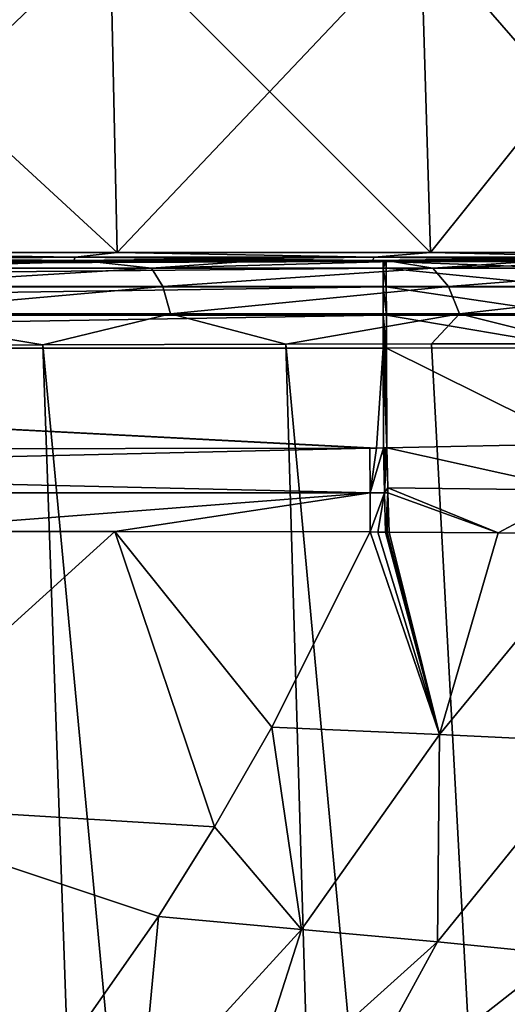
# Model space of a CAD drawing. Header units: millimetres. Extents: x -23 to 23, y 0 to 187.
# Tile 26 of 37: x 7.01 to 12.64, y 123.42 to 134.79. Entities that reach past the tile are written whole.
import ezdxf

# ---------------------------------------------------------------- set-up
doc = ezdxf.new("R2010")
doc.units = ezdxf.units.MM
doc.header["$LTSCALE"] = 83.635285
for name, color, linetype in [('101', 7, 'CONTINUOUS'), ('104', 7, 'CONTINUOUS'), ('105', 7, 'CONTINUOUS'), ('107', 7, 'CONTINUOUS'), ('112', 7, 'CONTINUOUS'), ('116', 7, 'CONTINUOUS'), ('130', 7, 'CONTINUOUS'), ('132', 7, 'CONTINUOUS'), ('20', 7, 'CONTINUOUS'), ('21', 7, 'CONTINUOUS'), ('28', 7, 'CONTINUOUS'), ('29', 7, 'CONTINUOUS'), ('30', 7, 'CONTINUOUS'), ('5', 7, 'CONTINUOUS'), ('6', 7, 'CONTINUOUS'), ('85', 7, 'CONTINUOUS'), ('86', 7, 'CONTINUOUS'), ('87', 7, 'CONTINUOUS')]:
    doc.layers.add(name, color=color, linetype=linetype)

msp = doc.modelspace()

# ---------------------------------------------------------------- linework, layer by layer
at = {"layer": '101', "color": 7, "linetype": 'CONTINUOUS'}
for points in [[(-19.993, 132, 125.998), (20.217, 132, 124), (-20.217, 132, 124), (-19.993, 132, 125.998)], [(-20.217, 132, 124), (20.217, 132, 124), (18.921, 132, 6.148), (-20.217, 132, 124)], [(4.136, 132, 19.46), (-20.217, 132, 124), (8.092, 132, 18.175), (4.136, 132, 19.46)], [(8.092, 132, 18.175), (-20.217, 132, 124), (11.694, 132, 16.095), (8.092, 132, 18.175)], [(11.694, 132, 16.095), (-20.217, 132, 124), (14.785, 132, 13.312), (11.694, 132, 16.095)], [(14.785, 132, 13.312), (-20.217, 132, 124), (17.229, 132, 9.947), (14.785, 132, 13.312)], [(17.229, 132, 9.947), (-20.217, 132, 124), (18.921, 132, 6.148), (17.229, 132, 9.947)], [(19.997, 132, 125.98), (20.217, 132, 124), (-19.993, 132, 125.998), (19.997, 132, 125.98)], [(-19.713, 132, 126.97), (19.997, 132, 125.98), (-19.993, 132, 125.998), (-19.713, 132, 126.97)], [(19.337, 132, 127.882), (19.997, 132, 125.98), (-19.713, 132, 126.97), (19.337, 132, 127.882)], [(-19.326, 132, 127.904), (19.337, 132, 127.882), (-19.713, 132, 126.97), (-19.326, 132, 127.904)], [(-18.837, 132, 128.789), (19.337, 132, 127.882), (-19.326, 132, 127.904), (-18.837, 132, 128.789)], [(18.27, 132, 129.591), (19.337, 132, 127.882), (-18.837, 132, 128.789), (18.27, 132, 129.591)], [(-18.252, 132, 129.613), (18.27, 132, 129.591), (-18.837, 132, 128.789), (-18.252, 132, 129.613)], [(17.599, 132, 130.346), (18.27, 132, 129.591), (-18.252, 132, 129.613), (17.599, 132, 130.346)], [(-17.578, 132, 130.367), (17.599, 132, 130.346), (-18.252, 132, 129.613), (-17.578, 132, 130.367)], [(16.847, 132, 131.022), (17.599, 132, 130.346), (-17.578, 132, 130.367), (16.847, 132, 131.022)], [(-16.825, 132, 131.04), (16.847, 132, 131.022), (-17.578, 132, 130.367), (-16.825, 132, 131.04)], [(16.024, 132, 131.609), (16.847, 132, 131.022), (-16.825, 132, 131.04), (16.024, 132, 131.609)], [(-15.118, 132, 132.111), (16.024, 132, 131.609), (-16.825, 132, 131.04), (-15.118, 132, 132.111)], [(15.14, 132, 132.1), (16.024, 132, 131.609), (-15.118, 132, 132.111), (15.14, 132, 132.1)], [(14.207, 132, 132.489), (15.14, 132, 132.1), (-15.118, 132, 132.111), (14.207, 132, 132.489)], [(-13.218, 132, 132.775), (14.207, 132, 132.489), (-15.118, 132, 132.111), (-13.218, 132, 132.775)], [(13.236, 132, 132.771), (14.207, 132, 132.489), (-13.218, 132, 132.775), (13.236, 132, 132.771)], [(-11.239, 132, 133), (13.236, 132, 132.771), (-13.218, 132, 132.775), (-11.239, 132, 133)], [(-11.221, 132, 133), (13.236, 132, 132.771), (-11.239, 132, 133), (-11.221, 132, 133)], [(-11.203, 132, 133), (13.236, 132, 132.771), (-11.221, 132, 133), (-11.203, 132, 133)], [(11.203, 132, 133), (13.236, 132, 132.771), (-11.203, 132, 133), (11.203, 132, 133)], [(8.092, 132, -18.175), (5.968, 132, -19.38), (4.136, 132, -19.46), (8.092, 132, -18.175)], [(7.832, 132, -18.723), (5.968, 132, -19.38), (8.092, 132, -18.175), (7.832, 132, -18.723)], [(9.62, 132, -17.886), (7.832, 132, -18.723), (8.092, 132, -18.175), (9.62, 132, -17.886)], [(11.694, 132, -16.095), (9.62, 132, -17.886), (8.092, 132, -18.175), (11.694, 132, -16.095)], [(11.313, 132, -16.878), (9.62, 132, -17.886), (11.694, 132, -16.095), (11.313, 132, -16.878)], [(11.221, 132, 133), (13.236, 132, 132.771), (11.203, 132, 133), (11.221, 132, 133)], [(11.239, 132, 133), (13.236, 132, 132.771), (11.221, 132, 133), (11.239, 132, 133)], [(12.9, 132, -15.706), (11.313, 132, -16.878), (11.694, 132, -16.095), (12.9, 132, -15.706)], [(14.785, 132, -13.312), (12.9, 132, -15.706), (11.694, 132, -16.095), (14.785, 132, -13.312)]]:
    msp.add_3dface(points, dxfattribs=at)
at = {"layer": '104', "color": 7, "linetype": 'CONTINUOUS'}
for points in [[(11.239, 132, 133), (11.221, 132, 133), (11.203, 131.924, 133.383), (11.239, 132, 133)], [(11.239, 132, 133), (11.203, 131.924, 133.383), (11.24, 131.924, 133.382), (11.239, 132, 133)], [(11.221, 132, 133), (11.203, 132, 133), (11.203, 131.924, 133.383), (11.221, 132, 133)], [(11.203, 131.924, 133.383), (11.203, 131.707, 133.707), (11.24, 131.707, 133.707), (11.203, 131.924, 133.383)], [(11.24, 131.924, 133.382), (11.203, 131.924, 133.383), (11.24, 131.707, 133.707), (11.24, 131.924, 133.382)], [(11.203, 131.707, 133.707), (11.203, 131.383, 133.924), (11.241, 131.383, 133.924), (11.203, 131.707, 133.707)], [(11.24, 131.707, 133.707), (11.203, 131.707, 133.707), (11.241, 131.383, 133.924), (11.24, 131.707, 133.707)], [(11.241, 131, 134), (11.203, 131.383, 133.924), (11.222, 131, 134), (11.241, 131, 134)], [(11.203, 131, 134), (11.222, 131, 134), (11.203, 131.383, 133.924), (11.203, 131, 134)], [(11.203, 131.383, 133.924), (11.241, 131, 134), (11.241, 131.383, 133.924), (11.203, 131.383, 133.924)]]:
    msp.add_3dface(points, dxfattribs=at)
at = {"layer": '105', "color": 7, "linetype": 'CONTINUOUS'}
for points in [[(13.236, 132, 132.771), (11.239, 132, 133), (13.323, 131.924, 133.143), (13.236, 132, 132.771)], [(11.239, 132, 133), (11.24, 131.924, 133.382), (13.323, 131.924, 133.143), (11.239, 132, 133)], [(11.24, 131.924, 133.382), (11.24, 131.707, 133.707), (13.396, 131.707, 133.459), (11.24, 131.924, 133.382)], [(11.24, 131.924, 133.382), (13.396, 131.707, 133.459), (13.323, 131.924, 133.143), (11.24, 131.924, 133.382)], [(11.24, 131.707, 133.707), (11.241, 131.383, 133.924), (13.445, 131.383, 133.671), (11.24, 131.707, 133.707)], [(11.24, 131.707, 133.707), (13.445, 131.383, 133.671), (13.396, 131.707, 133.459), (11.24, 131.707, 133.707)], [(11.241, 131, 134), (13.463, 131.004, 133.745), (11.241, 131.383, 133.924), (11.241, 131, 134)], [(11.241, 131.383, 133.924), (13.463, 131.004, 133.745), (13.445, 131.383, 133.671), (11.241, 131.383, 133.924)]]:
    msp.add_3dface(points, dxfattribs=at)
at = {"layer": '107', "color": 7, "linetype": 'CONTINUOUS'}
for points in [[(5.968, 132, -19.38), (7.832, 132, -18.723), (5.004, 131.926, -20.03), (5.968, 132, -19.38)], [(7.832, 132, -18.723), (8.529, 131.926, -18.836), (5.004, 131.926, -20.03), (7.832, 132, -18.723)], [(8.529, 131.926, -18.836), (5.079, 131.714, -20.344), (5.004, 131.926, -20.03), (8.529, 131.926, -18.836)], [(8.66, 131.714, -19.131), (5.079, 131.714, -20.344), (8.529, 131.926, -18.836), (8.66, 131.714, -19.131)], [(7.832, 132, -18.723), (9.62, 132, -17.886), (8.529, 131.926, -18.836), (7.832, 132, -18.723)], [(9.62, 132, -17.886), (11.313, 132, -16.878), (8.529, 131.926, -18.836), (9.62, 132, -17.886)], [(11.313, 132, -16.878), (11.778, 131.926, -17.019), (8.529, 131.926, -18.836), (11.313, 132, -16.878)], [(11.778, 131.926, -17.019), (8.66, 131.714, -19.131), (8.529, 131.926, -18.836), (11.778, 131.926, -17.019)], [(11.96, 131.714, -17.285), (8.66, 131.714, -19.131), (11.778, 131.926, -17.019), (11.96, 131.714, -17.285)], [(11.313, 132, -16.878), (12.9, 132, -15.706), (11.778, 131.926, -17.019), (11.313, 132, -16.878)], [(12.9, 132, -15.706), (14.362, 132, -14.384), (11.778, 131.926, -17.019), (12.9, 132, -15.706)], [(14.362, 132, -14.384), (14.64, 131.926, -14.64), (11.778, 131.926, -17.019), (14.362, 132, -14.384)], [(14.64, 131.926, -14.64), (11.96, 131.714, -17.285), (11.778, 131.926, -17.019), (14.64, 131.926, -14.64)], [(14.868, 131.714, -14.868), (11.96, 131.714, -17.285), (14.64, 131.926, -14.64), (14.868, 131.714, -14.868)], [(8.66, 131.714, -19.131), (5.13, 131.396, -20.556), (5.079, 131.714, -20.344), (8.66, 131.714, -19.131)], [(8.749, 131.396, -19.33), (5.13, 131.396, -20.556), (8.66, 131.714, -19.131), (8.749, 131.396, -19.33)], [(11.96, 131.714, -17.285), (8.749, 131.396, -19.33), (8.66, 131.714, -19.131), (11.96, 131.714, -17.285)], [(12.084, 131.396, -17.465), (8.749, 131.396, -19.33), (11.96, 131.714, -17.285), (12.084, 131.396, -17.465)], [(14.868, 131.714, -14.868), (12.084, 131.396, -17.465), (11.96, 131.714, -17.285), (14.868, 131.714, -14.868)], [(15.022, 131.396, -15.022), (12.084, 131.396, -17.465), (14.868, 131.714, -14.868), (15.022, 131.396, -15.022)], [(7.276, 131.038, -20.004), (5.113, 131.032, -20.643), (5.13, 131.396, -20.556), (7.276, 131.038, -20.004)], [(8.749, 131.396, -19.33), (7.276, 131.038, -20.004), (5.13, 131.396, -20.556), (8.749, 131.396, -19.33)], [(10.08, 131.046, -18.772), (7.276, 131.038, -20.004), (8.749, 131.396, -19.33), (10.08, 131.046, -18.772)], [(12.084, 131.396, -17.465), (10.08, 131.046, -18.772), (8.749, 131.396, -19.33), (12.084, 131.396, -17.465)], [(11.762, 131.049, -17.778), (10.08, 131.046, -18.772), (12.084, 131.396, -17.465), (11.762, 131.049, -17.778)], [(13.471, 131.051, -16.529), (11.762, 131.049, -17.778), (12.084, 131.396, -17.465), (13.471, 131.051, -16.529)], [(15.022, 131.396, -15.022), (13.471, 131.051, -16.529), (12.084, 131.396, -17.465), (15.022, 131.396, -15.022)]]:
    msp.add_3dface(points, dxfattribs=at)
at = {"layer": '112', "color": 7, "linetype": 'CONTINUOUS'}
for points in [[(11.203, 132, 133), (-11.203, 132, 133), (-11.203, 131.924, 133.383), (11.203, 132, 133)], [(11.203, 132, 133), (-11.203, 131.924, 133.383), (11.203, 131.924, 133.383), (11.203, 132, 133)], [(-11.203, 131.924, 133.383), (-11.203, 131.707, 133.707), (11.203, 131.924, 133.383), (-11.203, 131.924, 133.383)], [(-11.203, 131.707, 133.707), (11.203, 131.707, 133.707), (11.203, 131.924, 133.383), (-11.203, 131.707, 133.707)], [(-11.203, 131.707, 133.707), (-11.203, 131.383, 133.924), (11.203, 131.707, 133.707), (-11.203, 131.707, 133.707)], [(-11.203, 131.383, 133.924), (11.203, 131.383, 133.924), (11.203, 131.707, 133.707), (-11.203, 131.383, 133.924)], [(-11.203, 131, 134), (11.203, 131, 134), (11.203, 131.383, 133.924), (-11.203, 131, 134)], [(-11.203, 131.383, 133.924), (-11.203, 131, 134), (11.203, 131.383, 133.924), (-11.203, 131.383, 133.924)]]:
    msp.add_3dface(points, dxfattribs=at)
at = {"layer": '116', "color": 7, "linetype": 'CONTINUOUS'}
for points in [[(11.052, 129.846, 134), (5.403, 129.836, 134), (0.002, 129.589, 133.976), (11.052, 129.846, 134)], [(11.054, 129.331, 133.909), (11.052, 129.846, 134), (0.002, 129.589, 133.976), (11.054, 129.331, 133.909)], [(11.054, 129.331, 133.909), (0.002, 129.589, 133.976), (0.001, 129.331, 133.906), (11.054, 129.331, 133.909)], [(5.282, 128.884, 133.659), (11.054, 129.331, 133.909), (0.001, 129.331, 133.906), (5.282, 128.884, 133.659)], [(5.282, 128.884, 133.659), (8.107, 128.883, 133.657), (11.054, 129.331, 133.909), (5.282, 128.884, 133.659)], [(8.107, 128.883, 133.657), (11.056, 128.879, 133.647), (11.054, 129.331, 133.909), (8.107, 128.883, 133.657)]]:
    msp.add_3dface(points, dxfattribs=at)
at = {"layer": '130', "color": 7, "linetype": 'CONTINUOUS'}
for points in [[(8.054, 135.81, -18.089), (4.157, 132.105, -19.558), (4.117, 135.81, -19.368), (8.054, 135.81, -18.089)], [(4.157, 132.105, 19.558), (8.132, 132.105, 18.266), (4.117, 135.81, 19.368), (4.157, 132.105, 19.558)], [(4.117, 135.81, 19.368), (8.132, 132.105, 18.266), (8.054, 135.81, 18.089), (4.117, 135.81, 19.368)], [(8.132, 132.105, -18.266), (4.157, 132.105, -19.558), (8.054, 135.81, -18.089), (8.132, 132.105, -18.266)], [(11.638, 135.81, -16.019), (8.132, 132.105, -18.266), (8.054, 135.81, -18.089), (11.638, 135.81, -16.019)], [(8.132, 132.105, 18.266), (11.752, 132.105, 16.176), (8.054, 135.81, 18.089), (8.132, 132.105, 18.266)], [(8.054, 135.81, 18.089), (11.752, 132.105, 16.176), (11.638, 135.81, 16.019), (8.054, 135.81, 18.089)], [(11.752, 132.105, -16.176), (8.132, 132.105, -18.266), (11.638, 135.81, -16.019), (11.752, 132.105, -16.176)], [(14.715, 135.81, -13.249), (11.752, 132.105, -16.176), (11.638, 135.81, -16.019), (14.715, 135.81, -13.249)], [(11.752, 132.105, 16.176), (14.859, 132.105, 13.379), (11.638, 135.81, 16.019), (11.752, 132.105, 16.176)], [(11.638, 135.81, 16.019), (14.859, 132.105, 13.379), (14.715, 135.81, 13.249), (11.638, 135.81, 16.019)], [(14.859, 132.105, -13.379), (11.752, 132.105, -16.176), (14.715, 135.81, -13.249), (14.859, 132.105, -13.379)]]:
    msp.add_3dface(points, dxfattribs=at)
at = {"layer": '132', "color": 7, "linetype": 'CONTINUOUS'}
for points in [[(3.891, 132.014, 19.563), (7.633, 132.014, 18.428), (3.898, 132.053, 19.599), (3.891, 132.014, 19.563)], [(7.633, 132.014, -18.428), (3.891, 132.014, -19.563), (7.647, 132.053, -18.462), (7.633, 132.014, -18.428)], [(7.647, 132.053, -18.462), (3.891, 132.014, -19.563), (3.898, 132.053, -19.599), (7.647, 132.053, -18.462)], [(4.157, 132.105, -19.558), (7.647, 132.053, -18.462), (3.898, 132.053, -19.599), (4.157, 132.105, -19.558)], [(4.157, 132.105, 19.558), (3.898, 132.053, 19.599), (7.647, 132.053, 18.462), (4.157, 132.105, 19.558)], [(3.898, 132.053, 19.599), (7.633, 132.014, 18.428), (7.647, 132.053, 18.462), (3.898, 132.053, 19.599)], [(4.157, 132.105, -19.558), (8.132, 132.105, -18.266), (7.647, 132.053, -18.462), (4.157, 132.105, -19.558)], [(8.132, 132.105, 18.266), (4.157, 132.105, 19.558), (7.647, 132.053, 18.462), (8.132, 132.105, 18.266)], [(7.633, 132.014, 18.428), (11.081, 132.014, 16.585), (7.647, 132.053, 18.462), (7.633, 132.014, 18.428)], [(11.081, 132.014, -16.585), (7.633, 132.014, -18.428), (11.102, 132.053, -16.615), (11.081, 132.014, -16.585)], [(11.102, 132.053, -16.615), (7.633, 132.014, -18.428), (7.647, 132.053, -18.462), (11.102, 132.053, -16.615)], [(8.132, 132.105, -18.266), (11.102, 132.053, -16.615), (7.647, 132.053, -18.462), (8.132, 132.105, -18.266)], [(8.132, 132.105, 18.266), (7.647, 132.053, 18.462), (11.102, 132.053, 16.615), (8.132, 132.105, 18.266)], [(7.647, 132.053, 18.462), (11.081, 132.014, 16.585), (11.102, 132.053, 16.615), (7.647, 132.053, 18.462)], [(8.132, 132.105, -18.266), (11.752, 132.105, -16.176), (11.102, 132.053, -16.615), (8.132, 132.105, -18.266)], [(11.752, 132.105, 16.176), (8.132, 132.105, 18.266), (11.102, 132.053, 16.615), (11.752, 132.105, 16.176)], [(11.081, 132.014, 16.585), (14.104, 132.014, 14.104), (11.102, 132.053, 16.615), (11.081, 132.014, 16.585)], [(14.104, 132.014, -14.104), (11.081, 132.014, -16.585), (14.13, 132.053, -14.13), (14.104, 132.014, -14.104)], [(14.13, 132.053, -14.13), (11.081, 132.014, -16.585), (11.102, 132.053, -16.615), (14.13, 132.053, -14.13)], [(11.752, 132.105, -16.176), (14.13, 132.053, -14.13), (11.102, 132.053, -16.615), (11.752, 132.105, -16.176)], [(11.752, 132.105, 16.176), (11.102, 132.053, 16.615), (14.13, 132.053, 14.13), (11.752, 132.105, 16.176)], [(11.102, 132.053, 16.615), (14.104, 132.014, 14.104), (14.13, 132.053, 14.13), (11.102, 132.053, 16.615)], [(11.752, 132.105, -16.176), (14.859, 132.105, -13.379), (14.13, 132.053, -14.13), (11.752, 132.105, -16.176)], [(14.859, 132.105, 13.379), (11.752, 132.105, 16.176), (14.13, 132.053, 14.13), (14.859, 132.105, 13.379)], [(3.891, 132.014, 19.563), (4.136, 132, 19.46), (7.633, 132.014, 18.428), (3.891, 132.014, 19.563)], [(7.633, 132.014, -18.428), (4.136, 132, -19.46), (3.891, 132.014, -19.563), (7.633, 132.014, -18.428)], [(4.136, 132, 19.46), (8.092, 132, 18.175), (7.633, 132.014, 18.428), (4.136, 132, 19.46)], [(8.092, 132, -18.175), (4.136, 132, -19.46), (7.633, 132.014, -18.428), (8.092, 132, -18.175)], [(7.633, 132.014, 18.428), (8.092, 132, 18.175), (11.081, 132.014, 16.585), (7.633, 132.014, 18.428)], [(11.081, 132.014, -16.585), (8.092, 132, -18.175), (7.633, 132.014, -18.428), (11.081, 132.014, -16.585)], [(8.092, 132, 18.175), (11.694, 132, 16.095), (11.081, 132.014, 16.585), (8.092, 132, 18.175)], [(11.694, 132, -16.095), (8.092, 132, -18.175), (11.081, 132.014, -16.585), (11.694, 132, -16.095)], [(11.081, 132.014, 16.585), (11.694, 132, 16.095), (14.104, 132.014, 14.104), (11.081, 132.014, 16.585)], [(14.104, 132.014, -14.104), (11.694, 132, -16.095), (11.081, 132.014, -16.585), (14.104, 132.014, -14.104)], [(11.694, 132, 16.095), (14.785, 132, 13.312), (14.104, 132.014, 14.104), (11.694, 132, 16.095)], [(14.785, 132, -13.312), (11.694, 132, -16.095), (14.104, 132.014, -14.104), (14.785, 132, -13.312)]]:
    msp.add_3dface(points, dxfattribs=at)
at = {"layer": '20', "color": 7, "linetype": 'CONTINUOUS'}
for points in [[(9.918, 126.624, 131.712), (11.856, 126.54, 131.395), (11.056, 128.879, 133.647), (9.918, 126.624, 131.712)], [(11.056, 128.879, 133.647), (11.856, 126.54, 131.395), (11.143, 128.877, 133.645), (11.056, 128.879, 133.647)], [(11.143, 128.877, 133.645), (11.856, 126.54, 131.395), (11.231, 128.875, 133.642), (11.143, 128.877, 133.645)], [(11.231, 128.875, 133.642), (11.856, 126.54, 131.395), (11.252, 128.875, 133.641), (11.231, 128.875, 133.642)], [(11.252, 128.875, 133.641), (11.856, 126.54, 131.395), (11.273, 128.875, 133.64), (11.252, 128.875, 133.641)], [(11.273, 128.875, 133.64), (11.856, 126.54, 131.395), (12.53, 128.866, 133.521), (11.273, 128.875, 133.64)], [(12.53, 128.866, 133.521), (11.856, 126.54, 131.395), (13.762, 128.86, 133.247), (12.53, 128.866, 133.521)], [(11.856, 126.54, 131.395), (13.697, 126.452, 130.694), (13.762, 128.86, 133.247), (11.856, 126.54, 131.395)], [(10.26, 124.288, 129.324), (9.918, 126.624, 131.712), (9.257, 125.473, 130.681), (10.26, 124.288, 129.324)], [(11.856, 126.54, 131.395), (9.918, 126.624, 131.712), (10.26, 124.288, 129.324), (11.856, 126.54, 131.395)], [(11.831, 124.143, 128.658), (11.856, 126.54, 131.395), (10.26, 124.288, 129.324), (11.831, 124.143, 128.658)], [(13.697, 126.452, 130.694), (11.856, 126.54, 131.395), (11.831, 124.143, 128.658), (13.697, 126.452, 130.694)], [(13.256, 124.002, 127.732), (13.697, 126.452, 130.694), (11.831, 124.143, 128.658), (13.256, 124.002, 127.732)], [(8.61, 124.436, 129.713), (10.26, 124.288, 129.324), (9.257, 125.473, 130.681), (8.61, 124.436, 129.713)], [(8.407, 122.258, 127.297), (8.61, 124.436, 129.713), (7.189, 122.408, 127.696), (8.407, 122.258, 127.297)], [(10.26, 124.288, 129.324), (8.61, 124.436, 129.713), (8.407, 122.258, 127.297), (10.26, 124.288, 129.324)], [(9.562, 122.102, 126.757), (10.26, 124.288, 129.324), (8.407, 122.258, 127.297), (9.562, 122.102, 126.757)], [(11.831, 124.143, 128.658), (10.26, 124.288, 129.324), (9.562, 122.102, 126.757), (11.831, 124.143, 128.658)], [(10.632, 121.943, 126.085), (11.831, 124.143, 128.658), (9.562, 122.102, 126.757), (10.632, 121.943, 126.085)], [(13.256, 124.002, 127.732), (11.831, 124.143, 128.658), (10.632, 121.943, 126.085), (13.256, 124.002, 127.732)], [(11.596, 121.785, 125.299), (13.256, 124.002, 127.732), (10.632, 121.943, 126.085), (11.596, 121.785, 125.299)], [(14.485, 123.867, 126.579), (13.256, 124.002, 127.732), (11.596, 121.785, 125.299), (14.485, 123.867, 126.579)], [(12.444, 121.63, 124.412), (14.485, 123.867, 126.579), (11.596, 121.785, 125.299), (12.444, 121.63, 124.412)], [(15.477, 123.742, 125.236), (14.485, 123.867, 126.579), (12.444, 121.63, 124.412), (15.477, 123.742, 125.236)], [(13.166, 121.478, 123.439), (15.477, 123.742, 125.236), (12.444, 121.63, 124.412), (13.166, 121.478, 123.439)]]:
    msp.add_3dface(points, dxfattribs=at)
at = {"layer": '21', "color": 7, "linetype": 'CONTINUOUS'}
for points in [[(5.282, 128.884, 133.659), (4.655, 125.755, 131.034), (8.107, 128.883, 133.657), (5.282, 128.884, 133.659)], [(4.655, 125.755, 131.034), (9.257, 125.473, 130.681), (8.107, 128.883, 133.657), (4.655, 125.755, 131.034)], [(9.918, 126.624, 131.712), (11.056, 128.879, 133.647), (8.107, 128.883, 133.657), (9.918, 126.624, 131.712)], [(9.257, 125.473, 130.681), (9.918, 126.624, 131.712), (8.107, 128.883, 133.657), (9.257, 125.473, 130.681)], [(8.61, 124.436, 129.713), (9.257, 125.473, 130.681), (4.655, 125.755, 131.034), (8.61, 124.436, 129.713)], [(7.189, 122.408, 127.696), (8.61, 124.436, 129.713), (4.655, 125.755, 131.034), (7.189, 122.408, 127.696)], [(7.189, 122.408, 127.696), (4.655, 125.755, 131.034), (5.439, 122.6, 128.092), (7.189, 122.408, 127.696)]]:
    msp.add_3dface(points, dxfattribs=at)
at = {"layer": '28', "color": 7, "linetype": 'CONTINUOUS'}
for points in [[(11.129, 129.846, 134), (-11.203, 131, 134), (11.052, 129.846, 134), (11.129, 129.846, 134)], [(-11.203, 131, 134), (11.129, 129.846, 134), (11.203, 131, 134), (-11.203, 131, 134)], [(11.052, 129.846, 134), (-11.203, 131, 134), (5.403, 129.836, 134), (11.052, 129.846, 134)], [(11.129, 129.846, 134), (11.207, 129.848, 134), (11.203, 131, 134), (11.129, 129.846, 134)]]:
    msp.add_3dface(points, dxfattribs=at)
at = {"layer": '29', "color": 7, "linetype": 'CONTINUOUS'}
for points in [[(11.203, 131, 134), (11.207, 129.848, 134), (11.245, 129.849, 134), (11.203, 131, 134)], [(11.203, 131, 134), (11.245, 129.849, 134), (11.222, 131, 134), (11.203, 131, 134)], [(11.222, 131, 134), (11.245, 129.849, 134), (11.241, 131, 134), (11.222, 131, 134)], [(11.245, 129.849, 134), (11.207, 129.848, 134), (11.226, 129.848, 134), (11.245, 129.849, 134)]]:
    msp.add_3dface(points, dxfattribs=at)
at = {"layer": '30', "color": 7, "linetype": 'CONTINUOUS'}
for points in [[(11.241, 131, 134), (13.467, 129.896, 133.748), (13.463, 131.004, 133.745), (11.241, 131, 134)], [(11.241, 131, 134), (11.245, 129.849, 134), (13.467, 129.896, 133.748), (11.241, 131, 134)]]:
    msp.add_3dface(points, dxfattribs=at)
at = {"layer": '5', "color": 7, "linetype": 'CONTINUOUS'}
for points in [[(5.113, 131.032, -20.643), (8.799, 87.412, -21.197), (3.475, 131.026, -20.964), (5.113, 131.032, -20.643)], [(8.799, 87.412, -21.197), (6.673, 87.412, -21.651), (3.475, 131.026, -20.964), (8.799, 87.412, -21.197)], [(7.276, 131.038, -20.004), (8.799, 87.412, -21.197), (5.113, 131.032, -20.643), (7.276, 131.038, -20.004)], [(10.08, 131.046, -18.772), (11.37, 87.412, -20.295), (7.276, 131.038, -20.004), (10.08, 131.046, -18.772)], [(11.37, 87.412, -20.295), (8.799, 87.412, -21.197), (7.276, 131.038, -20.004), (11.37, 87.412, -20.295)], [(11.762, 131.049, -17.778), (14.11, 87.412, -18.799), (10.08, 131.046, -18.772), (11.762, 131.049, -17.778)], [(14.11, 87.412, -18.799), (11.37, 87.412, -20.295), (10.08, 131.046, -18.772), (14.11, 87.412, -18.799)], [(13.471, 131.051, -16.529), (14.11, 87.412, -18.799), (11.762, 131.049, -17.778), (13.471, 131.051, -16.529)]]:
    msp.add_3dface(points, dxfattribs=at)
at = {"layer": '6', "color": 7, "linetype": 'CONTINUOUS'}
for points in [[(8.609, 0, -23.32), (0.122, 0, -23.5), (0.665, 131.018, -21.208), (8.609, 0, -23.32)], [(1.353, 131.019, -21.182), (8.609, 0, -23.32), (0.665, 131.018, -21.208), (1.353, 131.019, -21.182)], [(1.353, 131.019, -21.182), (5.165, 87.412, -21.821), (8.609, 0, -23.32), (1.353, 131.019, -21.182)]]:
    msp.add_3dface(points, dxfattribs=at)
at = {"layer": '85', "color": 7, "linetype": 'CONTINUOUS'}
for points in [[(11.129, 129.846, 134), (11.052, 129.846, 134), (11.054, 129.331, 133.909), (11.129, 129.846, 134)], [(11.207, 129.848, 134), (11.129, 129.846, 134), (11.054, 129.331, 133.909), (11.207, 129.848, 134)], [(11.207, 129.848, 134), (11.054, 129.331, 133.909), (11.22, 129.33, 133.908), (11.207, 129.848, 134)], [(11.054, 129.331, 133.909), (11.056, 128.879, 133.647), (11.22, 129.33, 133.908), (11.054, 129.331, 133.909)], [(11.056, 128.879, 133.647), (11.143, 128.877, 133.645), (11.22, 129.33, 133.908), (11.056, 128.879, 133.647)], [(11.143, 128.877, 133.645), (11.231, 128.875, 133.642), (11.22, 129.33, 133.908), (11.143, 128.877, 133.645)]]:
    msp.add_3dface(points, dxfattribs=at)
at = {"layer": '86', "color": 7, "linetype": 'CONTINUOUS'}
for points in [[(11.226, 129.848, 134), (11.207, 129.848, 134), (11.22, 129.33, 133.908), (11.226, 129.848, 134)], [(11.245, 129.849, 134), (11.226, 129.848, 134), (11.22, 129.33, 133.908), (11.245, 129.849, 134)], [(11.245, 129.849, 134), (11.22, 129.33, 133.908), (11.258, 129.389, 133.928), (11.245, 129.849, 134)], [(11.258, 129.389, 133.928), (11.22, 129.33, 133.908), (11.26, 129.33, 133.907), (11.258, 129.389, 133.928)], [(11.22, 129.33, 133.908), (11.231, 128.875, 133.642), (11.26, 129.33, 133.907), (11.22, 129.33, 133.908)], [(11.231, 128.875, 133.642), (11.252, 128.875, 133.641), (11.26, 129.33, 133.907), (11.231, 128.875, 133.642)], [(11.252, 128.875, 133.641), (11.273, 128.875, 133.64), (11.26, 129.33, 133.907), (11.252, 128.875, 133.641)]]:
    msp.add_3dface(points, dxfattribs=at)
at = {"layer": '87', "color": 7, "linetype": 'CONTINUOUS'}
for points in [[(13.467, 129.896, 133.748), (11.245, 129.849, 134), (13.457, 129.362, 133.652), (13.467, 129.896, 133.748)], [(11.245, 129.849, 134), (11.258, 129.389, 133.928), (13.457, 129.362, 133.652), (11.245, 129.849, 134)], [(12.53, 128.866, 133.521), (11.258, 129.389, 133.928), (11.26, 129.33, 133.907), (12.53, 128.866, 133.521)], [(11.258, 129.389, 133.928), (12.53, 128.866, 133.521), (13.457, 129.362, 133.652), (11.258, 129.389, 133.928)], [(11.273, 128.875, 133.64), (12.53, 128.866, 133.521), (11.26, 129.33, 133.907), (11.273, 128.875, 133.64)], [(12.53, 128.866, 133.521), (13.762, 128.86, 133.247), (13.457, 129.362, 133.652), (12.53, 128.866, 133.521)]]:
    msp.add_3dface(points, dxfattribs=at)

doc.saveas('drawing.dxf')
